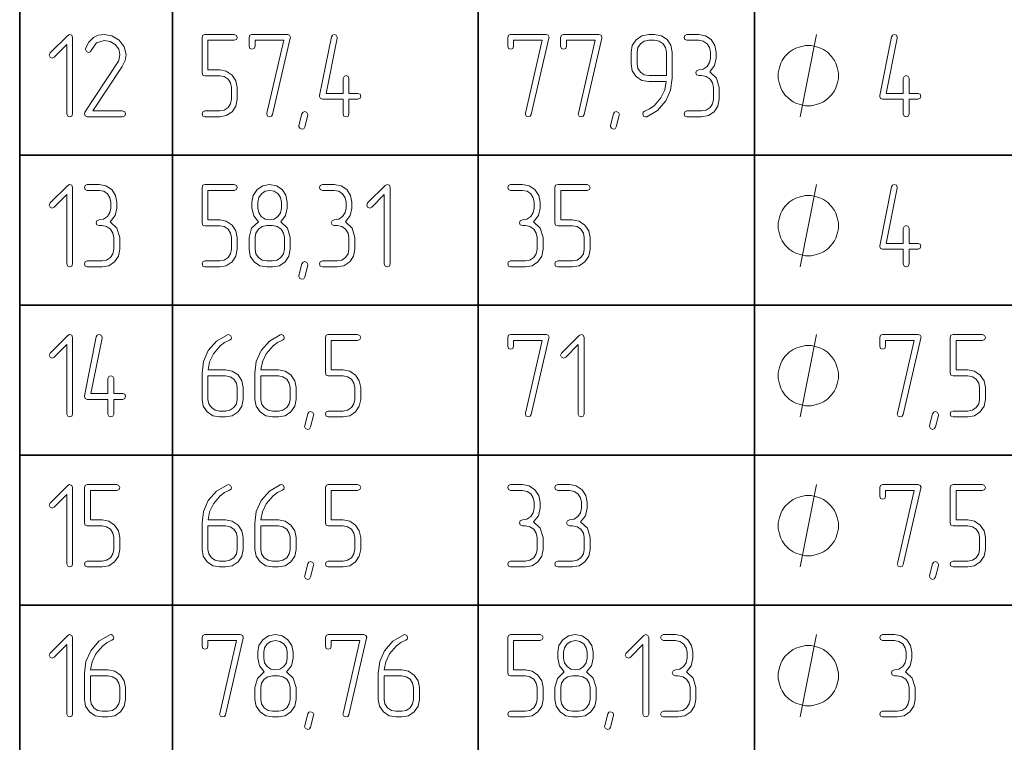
# Model space of a CAD drawing. Extents: x 0 to 594, y 0 to 420.
# Tile 25 of 33: x 305 to 347, y 273 to 304. Entities that reach past the tile are written whole.
import ezdxf

# ---------------------------------------------------------------- set-up
doc = ezdxf.new("R2010")
doc.units = 0

msp = doc.modelspace()

# ---------------------------------------------------------------- linework, layer by layer
at = {"color": 7, "lineweight": 35}
for p, q in [((305.262, 387.395), (305.262, 183.629)), ((311.755, 381.027), (311.755, 183.629)), ((324.741, 381.027), (324.741, 183.629)), ((336.474, 381.027), (336.474, 183.629)), ((305.262, 298.247), (384.725, 298.247)), ((305.262, 291.879), (384.725, 291.879)), ((305.262, 285.512), (384.725, 285.512)), ((305.262, 279.144), (384.725, 279.144))]:
    msp.add_line(p, q, dxfattribs=at)
at = {"color": 7, "lineweight": 13}
for points in [[(307.511, 299.991), (307.511, 303.24), (307.475, 303.332), (307.383, 303.363), (307.301, 303.327), (306.554, 302.58), (306.513, 302.493), (306.554, 302.406), (306.641, 302.365), (306.728, 302.406), (307.26, 302.943), (307.26, 299.991), (307.301, 299.898), (307.388, 299.868), (307.475, 299.898)], [(309.629, 299.868), (309.727, 299.909), (309.757, 299.991), (309.721, 300.083), (309.629, 300.118), (308.371, 300.118), (309.614, 302.001), (309.742, 302.262), (309.783, 302.508), (309.706, 302.841), (309.486, 303.122), (309.179, 303.306), (308.846, 303.368), (308.601, 303.332), (308.391, 303.23), (308.197, 303.04), (308.064, 302.774), (308.053, 302.728), (308.094, 302.641), (308.186, 302.605), (308.253, 302.631), (308.294, 302.687), (308.524, 303.015), (308.857, 303.112), (309.107, 303.066), (309.317, 302.938), (309.471, 302.738), (309.522, 302.508), (309.491, 302.324), (309.455, 302.237), (309.404, 302.14), (308.033, 300.062), (308.012, 300.001), (308.048, 299.909), (308.135, 299.868)], [(314.505, 300.615), (314.505, 301.116), (314.449, 301.403), (314.285, 301.643), (314.039, 301.807), (313.758, 301.863), (313.256, 301.863), (313.256, 303.117), (314.377, 303.117), (314.474, 303.158), (314.505, 303.24), (314.469, 303.327), (314.377, 303.368), (313.129, 303.368), (313.036, 303.332), (313.006, 303.24), (313.006, 301.741), (313.036, 301.643), (313.129, 301.613), (313.758, 301.613), (313.947, 301.577), (314.111, 301.469), (314.218, 301.306), (314.254, 301.116), (314.254, 300.615), (314.218, 300.42), (314.111, 300.262), (313.947, 300.149), (313.758, 300.118), (313.129, 300.118), (313.036, 300.078), (313.006, 299.991), (313.036, 299.904), (313.129, 299.868), (313.758, 299.868), (314.039, 299.919), (314.285, 300.088), (314.449, 300.328)], [(316.756, 303.214), (316.762, 303.25), (316.726, 303.332), (316.634, 303.368), (315.129, 303.368), (315.037, 303.332), (315.006, 303.24), (315.006, 302.866), (315.042, 302.774), (315.129, 302.743), (315.221, 302.774), (315.257, 302.866), (315.257, 303.117), (316.475, 303.117), (315.759, 300.021), (315.754, 299.985), (315.794, 299.898), (315.881, 299.868), (315.958, 299.893), (316.004, 299.965)], [(319.248, 300.866), (319.248, 301.495), (319.207, 301.587), (319.126, 301.618), (319.039, 301.582), (318.998, 301.495), (318.998, 300.866), (318.276, 300.866), (318.747, 303.214), (318.747, 303.245), (318.711, 303.332), (318.619, 303.368), (318.542, 303.342), (318.501, 303.265), (318, 300.768), (318, 300.738), (318.036, 300.651), (318.123, 300.615), (318.998, 300.615), (318.998, 299.991), (319.034, 299.898), (319.126, 299.868), (319.213, 299.898), (319.248, 299.991), (319.248, 300.615), (319.627, 300.615), (319.719, 300.656), (319.75, 300.743), (319.719, 300.83), (319.627, 300.866)], [(327.742, 303.214), (327.747, 303.25), (327.711, 303.332), (327.619, 303.368), (326.115, 303.368), (326.023, 303.332), (325.992, 303.24), (325.992, 302.866), (326.028, 302.774), (326.115, 302.743), (326.207, 302.774), (326.243, 302.866), (326.243, 303.117), (327.46, 303.117), (326.744, 300.021), (326.739, 299.985), (326.78, 299.898), (326.867, 299.868), (326.944, 299.893), (326.99, 299.965)], [(329.988, 303.214), (329.993, 303.25), (329.957, 303.332), (329.865, 303.368), (328.361, 303.368), (328.269, 303.332), (328.238, 303.24), (328.238, 302.866), (328.274, 302.774), (328.361, 302.743), (328.453, 302.774), (328.489, 302.866), (328.489, 303.117), (329.707, 303.117), (328.99, 300.021), (328.985, 299.985), (329.026, 299.898), (329.113, 299.868), (329.19, 299.893), (329.236, 299.965)], [(332.982, 301.505), (332.982, 302.616), (332.925, 302.907), (332.762, 303.148), (332.516, 303.311), (332.229, 303.368), (331.979, 303.368), (331.687, 303.306), (331.447, 303.143), (331.283, 302.897), (331.232, 302.616), (331.232, 302.114), (331.283, 301.822), (331.447, 301.582), (331.687, 301.418), (331.979, 301.367), (332.726, 301.367), (332.659, 301.019), (332.501, 300.681), (332.204, 300.339), (332.015, 300.205), (331.81, 300.108), (331.748, 300.062), (331.728, 299.996), (331.764, 299.904), (331.846, 299.868), (331.902, 299.873), (332.357, 300.144), (332.71, 300.548), (332.91, 301.004)], [(334.573, 301.781), (334.778, 302.042), (334.849, 302.365), (334.849, 302.616), (334.793, 302.902), (334.634, 303.148), (334.389, 303.311), (334.102, 303.368), (333.601, 303.368), (333.509, 303.327), (333.478, 303.24), (333.509, 303.153), (333.601, 303.117), (334.102, 303.117), (334.297, 303.076), (334.455, 302.969), (334.563, 302.805), (334.604, 302.616), (334.604, 302.365), (334.563, 302.17), (334.455, 302.012), (334.292, 301.899), (334.102, 301.868), (334.01, 301.828), (333.974, 301.741), (334.01, 301.654), (334.102, 301.618), (334.225, 301.618), (334.419, 301.577), (334.583, 301.469), (334.691, 301.306), (334.727, 301.116), (334.727, 300.615), (334.691, 300.42), (334.583, 300.262), (334.419, 300.149), (334.225, 300.118), (333.601, 300.118), (333.509, 300.078), (333.478, 299.991), (333.509, 299.904), (333.601, 299.868), (334.225, 299.868), (334.512, 299.919), (334.757, 300.088), (334.921, 300.328), (334.977, 300.615), (334.977, 301.116), (334.86, 301.51)], [(343.039, 300.866), (343.039, 301.495), (342.998, 301.587), (342.916, 301.618), (342.829, 301.582), (342.788, 301.495), (342.788, 300.866), (342.067, 300.866), (342.537, 303.214), (342.537, 303.245), (342.501, 303.332), (342.409, 303.368), (342.333, 303.342), (342.292, 303.265), (341.79, 300.768), (341.79, 300.738), (341.826, 300.651), (341.913, 300.615), (342.788, 300.615), (342.788, 299.991), (342.824, 299.898), (342.916, 299.868), (343.003, 299.898), (343.039, 299.991), (343.039, 300.615), (343.417, 300.615), (343.51, 300.656), (343.54, 300.743), (343.51, 300.83), (343.417, 300.866)], [(332.731, 301.618), (331.979, 301.618), (331.789, 301.648), (331.631, 301.761), (331.518, 301.92), (331.482, 302.114), (331.482, 302.616), (331.513, 302.805), (331.626, 302.969), (331.784, 303.076), (331.979, 303.117), (332.229, 303.117), (332.424, 303.076), (332.588, 302.969), (332.69, 302.805), (332.731, 302.616)], [(340.04, 301.618), (340.04, 301.734), (339.982, 301.968), (339.924, 302.143), (339.865, 302.259), (339.749, 302.434), (339.574, 302.609), (339.399, 302.726), (339.282, 302.784), (339.107, 302.843), (338.874, 302.901), (338.757, 302.901), (338.64, 302.901), (338.407, 302.843), (338.232, 302.784), (338.115, 302.726), (337.94, 302.609), (337.765, 302.434), (337.649, 302.259), (337.59, 302.143), (337.532, 301.968), (337.474, 301.734), (337.474, 301.618), (337.474, 301.501), (337.532, 301.268), (337.59, 301.093), (337.649, 300.976), (337.765, 300.801), (337.94, 300.626), (338.115, 300.509), (338.232, 300.451), (338.407, 300.393), (338.64, 300.334), (338.757, 300.334), (338.874, 300.334), (339.107, 300.393), (339.282, 300.451), (339.399, 300.509), (339.574, 300.626), (339.749, 300.801), (339.865, 300.976), (339.924, 301.093), (339.982, 301.268), (340.04, 301.501)], [(317.498, 299.934), (317.371, 299.443), (317.324, 299.366), (317.253, 299.341), (317.161, 299.382), (317.12, 299.464), (317.125, 299.499), (317.253, 299.996), (317.299, 300.067), (317.371, 300.093), (317.463, 300.057), (317.504, 299.975)], [(330.73, 299.934), (330.602, 299.443), (330.556, 299.366), (330.485, 299.341), (330.392, 299.382), (330.352, 299.464), (330.357, 299.499), (330.485, 299.996), (330.531, 300.067), (330.602, 300.093), (330.694, 300.057), (330.735, 299.975)], [(307.511, 293.623), (307.511, 296.872), (307.475, 296.964), (307.383, 296.995), (307.301, 296.959), (306.554, 296.212), (306.513, 296.125), (306.554, 296.038), (306.641, 295.997), (306.728, 296.038), (307.26, 296.575), (307.26, 293.623), (307.301, 293.531), (307.388, 293.5), (307.475, 293.531)], [(309.107, 295.414), (309.312, 295.675), (309.384, 295.997), (309.384, 296.248), (309.327, 296.534), (309.169, 296.78), (308.923, 296.944), (308.637, 297), (308.135, 297), (308.043, 296.959), (308.012, 296.872), (308.043, 296.785), (308.135, 296.749), (308.637, 296.749), (308.831, 296.708), (308.99, 296.601), (309.097, 296.437), (309.138, 296.248), (309.138, 295.997), (309.097, 295.803), (308.99, 295.644), (308.826, 295.531), (308.637, 295.501), (308.544, 295.46), (308.509, 295.373), (308.544, 295.286), (308.637, 295.25), (308.759, 295.25), (308.954, 295.209), (309.118, 295.102), (309.225, 294.938), (309.261, 294.749), (309.261, 294.247), (309.225, 294.053), (309.118, 293.894), (308.954, 293.781), (308.759, 293.751), (308.135, 293.751), (308.043, 293.71), (308.012, 293.623), (308.043, 293.536), (308.135, 293.5), (308.759, 293.5), (309.046, 293.551), (309.292, 293.72), (309.455, 293.961), (309.512, 294.247), (309.512, 294.749), (309.394, 295.143)], [(314.505, 294.247), (314.505, 294.749), (314.449, 295.035), (314.285, 295.276), (314.039, 295.439), (313.758, 295.496), (313.256, 295.496), (313.256, 296.749), (314.377, 296.749), (314.474, 296.79), (314.505, 296.872), (314.469, 296.959), (314.377, 297), (313.129, 297), (313.036, 296.964), (313.006, 296.872), (313.006, 295.373), (313.036, 295.276), (313.129, 295.245), (313.758, 295.245), (313.947, 295.209), (314.111, 295.102), (314.218, 294.938), (314.254, 294.749), (314.254, 294.247), (314.218, 294.053), (314.111, 293.894), (313.947, 293.781), (313.758, 293.751), (313.129, 293.751), (313.036, 293.71), (313.006, 293.623), (313.036, 293.536), (313.129, 293.5), (313.758, 293.5), (314.039, 293.551), (314.285, 293.72), (314.449, 293.961)], [(316.756, 294.247), (316.756, 294.749), (316.639, 295.143), (316.352, 295.414), (316.557, 295.675), (316.629, 295.997), (316.629, 296.253), (316.572, 296.539), (316.409, 296.78), (316.163, 296.944), (315.876, 297), (315.59, 296.944), (315.349, 296.78), (315.18, 296.534), (315.129, 296.253), (315.129, 295.997), (315.206, 295.67), (315.406, 295.414), (315.114, 295.137), (315.006, 294.749), (315.006, 294.247), (315.058, 293.961), (315.227, 293.72), (315.467, 293.551), (315.754, 293.5), (316.004, 293.5), (316.291, 293.551), (316.536, 293.72), (316.7, 293.961)], [(319.095, 295.414), (319.3, 295.675), (319.371, 295.997), (319.371, 296.248), (319.315, 296.534), (319.156, 296.78), (318.911, 296.944), (318.624, 297), (318.123, 297), (318.031, 296.959), (318, 296.872), (318.031, 296.785), (318.123, 296.749), (318.624, 296.749), (318.819, 296.708), (318.977, 296.601), (319.085, 296.437), (319.126, 296.248), (319.126, 295.997), (319.085, 295.803), (318.977, 295.644), (318.813, 295.531), (318.624, 295.501), (318.532, 295.46), (318.496, 295.373), (318.532, 295.286), (318.624, 295.25), (318.747, 295.25), (318.941, 295.209), (319.105, 295.102), (319.213, 294.938), (319.248, 294.749), (319.248, 294.247), (319.213, 294.053), (319.105, 293.894), (318.941, 293.781), (318.747, 293.751), (318.123, 293.751), (318.031, 293.71), (318, 293.623), (318.031, 293.536), (318.123, 293.5), (318.747, 293.5), (319.034, 293.551), (319.279, 293.72), (319.443, 293.961), (319.499, 294.247), (319.499, 294.749), (319.381, 295.143)], [(320.998, 293.623), (320.998, 296.872), (320.963, 296.964), (320.871, 296.995), (320.789, 296.959), (320.042, 296.212), (320.001, 296.125), (320.042, 296.038), (320.129, 295.997), (320.216, 296.038), (320.748, 296.575), (320.748, 293.623), (320.789, 293.531), (320.876, 293.5), (320.963, 293.531)], [(327.087, 295.414), (327.292, 295.675), (327.363, 295.997), (327.363, 296.248), (327.307, 296.534), (327.148, 296.78), (326.903, 296.944), (326.616, 297), (326.115, 297), (326.023, 296.959), (325.992, 296.872), (326.023, 296.785), (326.115, 296.749), (326.616, 296.749), (326.811, 296.708), (326.969, 296.601), (327.077, 296.437), (327.118, 296.248), (327.118, 295.997), (327.077, 295.803), (326.969, 295.644), (326.805, 295.531), (326.616, 295.501), (326.524, 295.46), (326.488, 295.373), (326.524, 295.286), (326.616, 295.25), (326.739, 295.25), (326.933, 295.209), (327.097, 295.102), (327.205, 294.938), (327.24, 294.749), (327.24, 294.247), (327.205, 294.053), (327.097, 293.894), (326.933, 293.781), (326.739, 293.751), (326.115, 293.751), (326.023, 293.71), (325.992, 293.623), (326.023, 293.536), (326.115, 293.5), (326.739, 293.5), (327.025, 293.551), (327.271, 293.72), (327.435, 293.961), (327.491, 294.247), (327.491, 294.749), (327.373, 295.143)], [(329.492, 294.247), (329.492, 294.749), (329.436, 295.035), (329.272, 295.276), (329.026, 295.439), (328.745, 295.496), (328.243, 295.496), (328.243, 296.749), (329.364, 296.749), (329.461, 296.79), (329.492, 296.872), (329.456, 296.959), (329.364, 297), (328.115, 297), (328.023, 296.964), (327.993, 296.872), (327.993, 295.373), (328.023, 295.276), (328.115, 295.245), (328.745, 295.245), (328.934, 295.209), (329.098, 295.102), (329.205, 294.938), (329.241, 294.749), (329.241, 294.247), (329.205, 294.053), (329.098, 293.894), (328.934, 293.781), (328.745, 293.751), (328.115, 293.751), (328.023, 293.71), (327.993, 293.623), (328.023, 293.536), (328.115, 293.5), (328.745, 293.5), (329.026, 293.551), (329.272, 293.72), (329.436, 293.961)], [(343.039, 294.498), (343.039, 295.127), (342.998, 295.219), (342.916, 295.25), (342.829, 295.214), (342.788, 295.127), (342.788, 294.498), (342.067, 294.498), (342.537, 296.847), (342.537, 296.877), (342.501, 296.964), (342.409, 297), (342.333, 296.974), (342.292, 296.898), (341.79, 294.401), (341.79, 294.37), (341.826, 294.283), (341.913, 294.247), (342.788, 294.247), (342.788, 293.623), (342.824, 293.531), (342.916, 293.5), (343.003, 293.531), (343.039, 293.623), (343.039, 294.247), (343.417, 294.247), (343.51, 294.288), (343.54, 294.375), (343.51, 294.462), (343.417, 294.498)], [(316.378, 295.997), (316.342, 295.798), (316.229, 295.639), (316.066, 295.531), (315.876, 295.501), (315.682, 295.531), (315.523, 295.644), (315.416, 295.803), (315.38, 295.997), (315.38, 296.253), (315.416, 296.442), (315.528, 296.606), (315.687, 296.708), (315.881, 296.749), (316.071, 296.708), (316.235, 296.601), (316.342, 296.442), (316.378, 296.253)], [(340.04, 295.25), (340.04, 295.367), (339.982, 295.6), (339.924, 295.775), (339.865, 295.892), (339.749, 296.067), (339.574, 296.242), (339.399, 296.358), (339.282, 296.417), (339.107, 296.475), (338.874, 296.533), (338.757, 296.533), (338.64, 296.533), (338.407, 296.475), (338.232, 296.417), (338.115, 296.358), (337.94, 296.242), (337.765, 296.067), (337.649, 295.892), (337.59, 295.775), (337.532, 295.6), (337.474, 295.367), (337.474, 295.25), (337.474, 295.133), (337.532, 294.9), (337.59, 294.725), (337.649, 294.608), (337.765, 294.433), (337.94, 294.258), (338.115, 294.142), (338.232, 294.083), (338.407, 294.025), (338.64, 293.967), (338.757, 293.967), (338.874, 293.967), (339.107, 294.025), (339.282, 294.083), (339.399, 294.142), (339.574, 294.258), (339.749, 294.433), (339.865, 294.608), (339.924, 294.725), (339.982, 294.9), (340.04, 295.133)], [(316.506, 294.247), (316.465, 294.053), (316.357, 293.894), (316.194, 293.781), (316.004, 293.751), (315.754, 293.751), (315.564, 293.781), (315.406, 293.894), (315.293, 294.053), (315.257, 294.247), (315.257, 294.749), (315.288, 294.938), (315.4, 295.102), (315.559, 295.209), (315.754, 295.25), (316.004, 295.25), (316.199, 295.209), (316.362, 295.102), (316.465, 294.938), (316.506, 294.749)], [(317.498, 293.567), (317.371, 293.075), (317.324, 292.999), (317.253, 292.973), (317.161, 293.014), (317.12, 293.096), (317.125, 293.132), (317.253, 293.628), (317.299, 293.7), (317.371, 293.725), (317.463, 293.689), (317.504, 293.607)], [(307.511, 287.255), (307.511, 290.504), (307.475, 290.597), (307.383, 290.627), (307.301, 290.591), (306.554, 289.844), (306.513, 289.757), (306.554, 289.67), (306.641, 289.629), (306.728, 289.67), (307.26, 290.208), (307.26, 287.255), (307.301, 287.163), (307.388, 287.132), (307.475, 287.163)], [(309.261, 288.13), (309.261, 288.76), (309.22, 288.852), (309.138, 288.882), (309.051, 288.847), (309.01, 288.76), (309.01, 288.13), (308.289, 288.13), (308.759, 290.479), (308.759, 290.51), (308.724, 290.597), (308.631, 290.632), (308.555, 290.607), (308.514, 290.53), (308.012, 288.033), (308.012, 288.002), (308.048, 287.915), (308.135, 287.879), (309.01, 287.879), (309.01, 287.255), (309.046, 287.163), (309.138, 287.132), (309.225, 287.163), (309.261, 287.255), (309.261, 287.879), (309.64, 287.879), (309.732, 287.92), (309.762, 288.007), (309.732, 288.094), (309.64, 288.13)], [(313.006, 288.995), (313.006, 287.879), (313.057, 287.593), (313.226, 287.352), (313.466, 287.184), (313.753, 287.132), (314.004, 287.132), (314.29, 287.184), (314.536, 287.352), (314.699, 287.593), (314.756, 287.879), (314.756, 288.381), (314.699, 288.667), (314.536, 288.913), (314.29, 289.077), (314.004, 289.133), (313.262, 289.133), (313.328, 289.476), (313.487, 289.814), (313.784, 290.156), (313.968, 290.29), (314.172, 290.387), (314.239, 290.438), (314.254, 290.504), (314.218, 290.591), (314.137, 290.632), (314.085, 290.622), (313.62, 290.351), (313.272, 289.947), (313.067, 289.491)], [(315.252, 288.995), (315.252, 287.879), (315.303, 287.593), (315.472, 287.352), (315.713, 287.184), (315.999, 287.132), (316.25, 287.132), (316.536, 287.184), (316.782, 287.352), (316.946, 287.593), (317.002, 287.879), (317.002, 288.381), (316.946, 288.667), (316.782, 288.913), (316.536, 289.077), (316.25, 289.133), (315.508, 289.133), (315.574, 289.476), (315.733, 289.814), (316.03, 290.156), (316.214, 290.29), (316.419, 290.387), (316.485, 290.438), (316.501, 290.504), (316.465, 290.591), (316.383, 290.632), (316.332, 290.622), (315.866, 290.351), (315.518, 289.947), (315.313, 289.491)], [(319.745, 287.879), (319.745, 288.381), (319.688, 288.667), (319.525, 288.908), (319.279, 289.072), (318.998, 289.128), (318.496, 289.128), (318.496, 290.382), (319.617, 290.382), (319.714, 290.423), (319.745, 290.504), (319.709, 290.591), (319.617, 290.632), (318.368, 290.632), (318.276, 290.597), (318.246, 290.504), (318.246, 289.005), (318.276, 288.908), (318.368, 288.877), (318.998, 288.877), (319.187, 288.841), (319.351, 288.734), (319.458, 288.57), (319.494, 288.381), (319.494, 287.879), (319.458, 287.685), (319.351, 287.526), (319.187, 287.414), (318.998, 287.383), (318.368, 287.383), (318.276, 287.342), (318.246, 287.255), (318.276, 287.168), (318.368, 287.132), (318.998, 287.132), (319.279, 287.184), (319.525, 287.352), (319.688, 287.593)], [(327.742, 290.479), (327.747, 290.515), (327.711, 290.597), (327.619, 290.632), (326.115, 290.632), (326.023, 290.597), (325.992, 290.504), (325.992, 290.131), (326.028, 290.039), (326.115, 290.008), (326.207, 290.039), (326.243, 290.131), (326.243, 290.382), (327.46, 290.382), (326.744, 287.286), (326.739, 287.25), (326.78, 287.163), (326.867, 287.132), (326.944, 287.158), (326.99, 287.23)], [(329.236, 287.255), (329.236, 290.504), (329.2, 290.597), (329.108, 290.627), (329.026, 290.591), (328.279, 289.844), (328.238, 289.757), (328.279, 289.67), (328.366, 289.629), (328.453, 289.67), (328.985, 290.208), (328.985, 287.255), (329.026, 287.163), (329.113, 287.132), (329.2, 287.163)], [(343.54, 290.479), (343.545, 290.515), (343.51, 290.597), (343.417, 290.632), (341.913, 290.632), (341.821, 290.597), (341.79, 290.504), (341.79, 290.131), (341.826, 290.039), (341.913, 290.008), (342.005, 290.039), (342.041, 290.131), (342.041, 290.382), (343.259, 290.382), (342.542, 287.286), (342.537, 287.25), (342.578, 287.163), (342.665, 287.132), (342.742, 287.158), (342.788, 287.23)], [(346.283, 287.879), (346.283, 288.381), (346.227, 288.667), (346.063, 288.908), (345.817, 289.072), (345.536, 289.128), (345.034, 289.128), (345.034, 290.382), (346.155, 290.382), (346.252, 290.423), (346.283, 290.504), (346.247, 290.591), (346.155, 290.632), (344.906, 290.632), (344.814, 290.597), (344.784, 290.504), (344.784, 289.005), (344.814, 288.908), (344.906, 288.877), (345.536, 288.877), (345.725, 288.841), (345.889, 288.734), (345.996, 288.57), (346.032, 288.381), (346.032, 287.879), (345.996, 287.685), (345.889, 287.526), (345.725, 287.414), (345.536, 287.383), (344.906, 287.383), (344.814, 287.342), (344.784, 287.255), (344.814, 287.168), (344.906, 287.132), (345.536, 287.132), (345.817, 287.184), (346.063, 287.352), (346.227, 287.593)], [(340.04, 288.882), (340.04, 288.999), (339.982, 289.232), (339.924, 289.407), (339.865, 289.524), (339.749, 289.699), (339.574, 289.874), (339.399, 289.991), (339.282, 290.049), (339.107, 290.107), (338.874, 290.166), (338.757, 290.166), (338.64, 290.166), (338.407, 290.107), (338.232, 290.049), (338.115, 289.991), (337.94, 289.874), (337.765, 289.699), (337.649, 289.524), (337.59, 289.407), (337.532, 289.232), (337.474, 288.999), (337.474, 288.882), (337.474, 288.766), (337.532, 288.532), (337.59, 288.357), (337.649, 288.241), (337.765, 288.066), (337.94, 287.891), (338.115, 287.774), (338.232, 287.716), (338.407, 287.657), (338.64, 287.599), (338.757, 287.599), (338.874, 287.599), (339.107, 287.657), (339.282, 287.716), (339.399, 287.774), (339.574, 287.891), (339.749, 288.066), (339.865, 288.241), (339.924, 288.357), (339.982, 288.532), (340.04, 288.766)], [(313.256, 288.882), (314.004, 288.882), (314.198, 288.841), (314.362, 288.734), (314.464, 288.57), (314.505, 288.381), (314.505, 287.879), (314.464, 287.685), (314.357, 287.526), (314.193, 287.414), (314.004, 287.383), (313.753, 287.383), (313.563, 287.414), (313.405, 287.526), (313.292, 287.685), (313.256, 287.879)], [(315.503, 288.882), (316.25, 288.882), (316.444, 288.841), (316.608, 288.734), (316.71, 288.57), (316.751, 288.381), (316.751, 287.879), (316.71, 287.685), (316.603, 287.526), (316.439, 287.414), (316.25, 287.383), (315.999, 287.383), (315.81, 287.414), (315.651, 287.526), (315.539, 287.685), (315.503, 287.879)], [(317.744, 287.199), (317.616, 286.708), (317.57, 286.631), (317.498, 286.605), (317.406, 286.646), (317.365, 286.728), (317.371, 286.764), (317.498, 287.26), (317.544, 287.332), (317.616, 287.358), (317.708, 287.322), (317.749, 287.24)], [(344.282, 287.199), (344.154, 286.708), (344.108, 286.631), (344.037, 286.605), (343.944, 286.646), (343.904, 286.728), (343.909, 286.764), (344.037, 287.26), (344.083, 287.332), (344.154, 287.358), (344.246, 287.322), (344.287, 287.24)], [(307.511, 280.887), (307.511, 284.137), (307.475, 284.229), (307.383, 284.26), (307.301, 284.224), (306.554, 283.477), (306.513, 283.39), (306.554, 283.303), (306.641, 283.262), (306.728, 283.303), (307.26, 283.84), (307.26, 280.887), (307.301, 280.795), (307.388, 280.765), (307.475, 280.795)], [(309.512, 281.512), (309.512, 282.013), (309.455, 282.3), (309.292, 282.54), (309.046, 282.704), (308.765, 282.76), (308.263, 282.76), (308.263, 284.014), (309.384, 284.014), (309.481, 284.055), (309.512, 284.137), (309.476, 284.224), (309.384, 284.265), (308.135, 284.265), (308.043, 284.229), (308.012, 284.137), (308.012, 282.637), (308.043, 282.54), (308.135, 282.51), (308.765, 282.51), (308.954, 282.474), (309.118, 282.366), (309.225, 282.203), (309.261, 282.013), (309.261, 281.512), (309.225, 281.317), (309.118, 281.159), (308.954, 281.046), (308.765, 281.015), (308.135, 281.015), (308.043, 280.974), (308.012, 280.887), (308.043, 280.8), (308.135, 280.765), (308.765, 280.765), (309.046, 280.816), (309.292, 280.985), (309.455, 281.225)], [(313.006, 282.627), (313.006, 281.512), (313.057, 281.225), (313.226, 280.985), (313.466, 280.816), (313.753, 280.765), (314.004, 280.765), (314.29, 280.816), (314.536, 280.985), (314.699, 281.225), (314.756, 281.512), (314.756, 282.013), (314.699, 282.3), (314.536, 282.545), (314.29, 282.709), (314.004, 282.765), (313.262, 282.765), (313.328, 283.108), (313.487, 283.446), (313.784, 283.789), (313.968, 283.922), (314.172, 284.019), (314.239, 284.07), (314.254, 284.137), (314.218, 284.224), (314.137, 284.265), (314.085, 284.254), (313.62, 283.983), (313.272, 283.579), (313.067, 283.124)], [(315.252, 282.627), (315.252, 281.512), (315.303, 281.225), (315.472, 280.985), (315.713, 280.816), (315.999, 280.765), (316.25, 280.765), (316.536, 280.816), (316.782, 280.985), (316.946, 281.225), (317.002, 281.512), (317.002, 282.013), (316.946, 282.3), (316.782, 282.545), (316.536, 282.709), (316.25, 282.765), (315.508, 282.765), (315.574, 283.108), (315.733, 283.446), (316.03, 283.789), (316.214, 283.922), (316.419, 284.019), (316.485, 284.07), (316.501, 284.137), (316.465, 284.224), (316.383, 284.265), (316.332, 284.254), (315.866, 283.983), (315.518, 283.579), (315.313, 283.124)], [(319.745, 281.512), (319.745, 282.013), (319.688, 282.3), (319.525, 282.54), (319.279, 282.704), (318.998, 282.76), (318.496, 282.76), (318.496, 284.014), (319.617, 284.014), (319.714, 284.055), (319.745, 284.137), (319.709, 284.224), (319.617, 284.265), (318.368, 284.265), (318.276, 284.229), (318.246, 284.137), (318.246, 282.637), (318.276, 282.54), (318.368, 282.51), (318.998, 282.51), (319.187, 282.474), (319.351, 282.366), (319.458, 282.203), (319.494, 282.013), (319.494, 281.512), (319.458, 281.317), (319.351, 281.159), (319.187, 281.046), (318.998, 281.015), (318.368, 281.015), (318.276, 280.974), (318.246, 280.887), (318.276, 280.8), (318.368, 280.765), (318.998, 280.765), (319.279, 280.816), (319.525, 280.985), (319.688, 281.225)], [(327.087, 282.678), (327.292, 282.939), (327.363, 283.262), (327.363, 283.512), (327.307, 283.799), (327.148, 284.045), (326.903, 284.208), (326.616, 284.265), (326.115, 284.265), (326.023, 284.224), (325.992, 284.137), (326.023, 284.05), (326.115, 284.014), (326.616, 284.014), (326.811, 283.973), (326.969, 283.866), (327.077, 283.702), (327.118, 283.512), (327.118, 283.262), (327.077, 283.067), (326.969, 282.909), (326.805, 282.796), (326.616, 282.765), (326.524, 282.724), (326.488, 282.637), (326.524, 282.55), (326.616, 282.515), (326.739, 282.515), (326.933, 282.474), (327.097, 282.366), (327.205, 282.203), (327.24, 282.013), (327.24, 281.512), (327.205, 281.317), (327.097, 281.159), (326.933, 281.046), (326.739, 281.015), (326.115, 281.015), (326.023, 280.974), (325.992, 280.887), (326.023, 280.8), (326.115, 280.765), (326.739, 280.765), (327.025, 280.816), (327.271, 280.985), (327.435, 281.225), (327.491, 281.512), (327.491, 282.013), (327.373, 282.407)], [(329.088, 282.678), (329.292, 282.939), (329.364, 283.262), (329.364, 283.512), (329.308, 283.799), (329.149, 284.045), (328.903, 284.208), (328.617, 284.265), (328.115, 284.265), (328.023, 284.224), (327.993, 284.137), (328.023, 284.05), (328.115, 284.014), (328.617, 284.014), (328.811, 283.973), (328.97, 283.866), (329.077, 283.702), (329.118, 283.512), (329.118, 283.262), (329.077, 283.067), (328.97, 282.909), (328.806, 282.796), (328.617, 282.765), (328.525, 282.724), (328.489, 282.637), (328.525, 282.55), (328.617, 282.515), (328.74, 282.515), (328.934, 282.474), (329.098, 282.366), (329.205, 282.203), (329.241, 282.013), (329.241, 281.512), (329.205, 281.317), (329.098, 281.159), (328.934, 281.046), (328.74, 281.015), (328.115, 281.015), (328.023, 280.974), (327.993, 280.887), (328.023, 280.8), (328.115, 280.765), (328.74, 280.765), (329.026, 280.816), (329.272, 280.985), (329.436, 281.225), (329.492, 281.512), (329.492, 282.013), (329.374, 282.407)], [(343.54, 284.111), (343.545, 284.147), (343.51, 284.229), (343.417, 284.265), (341.913, 284.265), (341.821, 284.229), (341.79, 284.137), (341.79, 283.763), (341.826, 283.671), (341.913, 283.64), (342.005, 283.671), (342.041, 283.763), (342.041, 284.014), (343.259, 284.014), (342.542, 280.918), (342.537, 280.882), (342.578, 280.795), (342.665, 280.765), (342.742, 280.79), (342.788, 280.862)], [(346.283, 281.512), (346.283, 282.013), (346.227, 282.3), (346.063, 282.54), (345.817, 282.704), (345.536, 282.76), (345.034, 282.76), (345.034, 284.014), (346.155, 284.014), (346.252, 284.055), (346.283, 284.137), (346.247, 284.224), (346.155, 284.265), (344.906, 284.265), (344.814, 284.229), (344.784, 284.137), (344.784, 282.637), (344.814, 282.54), (344.906, 282.51), (345.536, 282.51), (345.725, 282.474), (345.889, 282.366), (345.996, 282.203), (346.032, 282.013), (346.032, 281.512), (345.996, 281.317), (345.889, 281.159), (345.725, 281.046), (345.536, 281.015), (344.906, 281.015), (344.814, 280.974), (344.784, 280.887), (344.814, 280.8), (344.906, 280.765), (345.536, 280.765), (345.817, 280.816), (346.063, 280.985), (346.227, 281.225)], [(340.04, 282.515), (340.04, 282.631), (339.982, 282.865), (339.924, 283.04), (339.865, 283.156), (339.749, 283.331), (339.574, 283.506), (339.399, 283.623), (339.282, 283.681), (339.107, 283.74), (338.874, 283.798), (338.757, 283.798), (338.64, 283.798), (338.407, 283.74), (338.232, 283.681), (338.115, 283.623), (337.94, 283.506), (337.765, 283.331), (337.649, 283.156), (337.59, 283.04), (337.532, 282.865), (337.474, 282.631), (337.474, 282.515), (337.474, 282.398), (337.532, 282.165), (337.59, 281.99), (337.649, 281.873), (337.765, 281.698), (337.94, 281.523), (338.115, 281.406), (338.232, 281.348), (338.407, 281.29), (338.64, 281.231), (338.757, 281.231), (338.874, 281.231), (339.107, 281.29), (339.282, 281.348), (339.399, 281.406), (339.574, 281.523), (339.749, 281.698), (339.865, 281.873), (339.924, 281.99), (339.982, 282.165), (340.04, 282.398)], [(313.256, 282.515), (314.004, 282.515), (314.198, 282.474), (314.362, 282.366), (314.464, 282.203), (314.505, 282.013), (314.505, 281.512), (314.464, 281.317), (314.357, 281.159), (314.193, 281.046), (314.004, 281.015), (313.753, 281.015), (313.563, 281.046), (313.405, 281.159), (313.292, 281.317), (313.256, 281.512)], [(315.503, 282.515), (316.25, 282.515), (316.444, 282.474), (316.608, 282.366), (316.71, 282.203), (316.751, 282.013), (316.751, 281.512), (316.71, 281.317), (316.603, 281.159), (316.439, 281.046), (316.25, 281.015), (315.999, 281.015), (315.81, 281.046), (315.651, 281.159), (315.539, 281.317), (315.503, 281.512)], [(317.744, 280.831), (317.616, 280.34), (317.57, 280.263), (317.498, 280.238), (317.406, 280.279), (317.365, 280.36), (317.371, 280.396), (317.498, 280.893), (317.544, 280.964), (317.616, 280.99), (317.708, 280.954), (317.749, 280.872)], [(344.282, 280.831), (344.154, 280.34), (344.108, 280.263), (344.037, 280.238), (343.944, 280.279), (343.904, 280.36), (343.909, 280.396), (344.037, 280.893), (344.083, 280.964), (344.154, 280.99), (344.246, 280.954), (344.287, 280.872)], [(307.511, 274.52), (307.511, 277.769), (307.475, 277.861), (307.383, 277.892), (307.301, 277.856), (306.554, 277.109), (306.513, 277.022), (306.554, 276.935), (306.641, 276.894), (306.728, 276.935), (307.26, 277.472), (307.26, 274.52), (307.301, 274.428), (307.388, 274.397), (307.475, 274.428)], [(308.012, 276.26), (308.012, 275.144), (308.064, 274.858), (308.232, 274.617), (308.473, 274.448), (308.759, 274.397), (309.01, 274.397), (309.297, 274.448), (309.542, 274.617), (309.706, 274.858), (309.762, 275.144), (309.762, 275.646), (309.706, 275.932), (309.542, 276.178), (309.297, 276.341), (309.01, 276.398), (308.268, 276.398), (308.335, 276.741), (308.493, 277.078), (308.79, 277.421), (308.974, 277.554), (309.179, 277.651), (309.246, 277.703), (309.261, 277.769), (309.225, 277.856), (309.143, 277.897), (309.092, 277.887), (308.626, 277.616), (308.278, 277.211), (308.074, 276.756)], [(314.756, 277.743), (314.761, 277.779), (314.725, 277.861), (314.633, 277.897), (313.129, 277.897), (313.036, 277.861), (313.006, 277.769), (313.006, 277.396), (313.042, 277.303), (313.129, 277.273), (313.221, 277.303), (313.256, 277.396), (313.256, 277.646), (314.474, 277.646), (313.758, 274.55), (313.753, 274.515), (313.794, 274.428), (313.881, 274.397), (313.957, 274.423), (314.004, 274.494)], [(317.002, 275.144), (317.002, 275.646), (316.884, 276.04), (316.598, 276.311), (316.803, 276.572), (316.874, 276.894), (316.874, 277.15), (316.818, 277.436), (316.654, 277.677), (316.409, 277.841), (316.122, 277.897), (315.835, 277.841), (315.595, 277.677), (315.426, 277.431), (315.375, 277.15), (315.375, 276.894), (315.452, 276.567), (315.651, 276.311), (315.36, 276.034), (315.252, 275.646), (315.252, 275.144), (315.303, 274.858), (315.472, 274.617), (315.713, 274.448), (315.999, 274.397), (316.25, 274.397), (316.536, 274.448), (316.782, 274.617), (316.946, 274.858)], [(319.996, 277.743), (320.001, 277.779), (319.965, 277.861), (319.873, 277.897), (318.368, 277.897), (318.276, 277.861), (318.246, 277.769), (318.246, 277.396), (318.281, 277.303), (318.368, 277.273), (318.46, 277.303), (318.496, 277.396), (318.496, 277.646), (319.714, 277.646), (318.998, 274.55), (318.993, 274.515), (319.034, 274.428), (319.121, 274.397), (319.197, 274.423), (319.243, 274.494)], [(320.492, 276.26), (320.492, 275.144), (320.543, 274.858), (320.712, 274.617), (320.952, 274.448), (321.239, 274.397), (321.49, 274.397), (321.776, 274.448), (322.022, 274.617), (322.186, 274.858), (322.242, 275.144), (322.242, 275.646), (322.186, 275.932), (322.022, 276.178), (321.776, 276.341), (321.49, 276.398), (320.748, 276.398), (320.814, 276.741), (320.973, 277.078), (321.27, 277.421), (321.454, 277.554), (321.659, 277.651), (321.725, 277.703), (321.74, 277.769), (321.705, 277.856), (321.623, 277.897), (321.572, 277.887), (321.106, 277.616), (320.758, 277.211), (320.553, 276.756)], [(327.491, 275.144), (327.491, 275.646), (327.435, 275.932), (327.271, 276.173), (327.025, 276.336), (326.744, 276.393), (326.243, 276.393), (326.243, 277.646), (327.363, 277.646), (327.46, 277.687), (327.491, 277.769), (327.455, 277.856), (327.363, 277.897), (326.115, 277.897), (326.023, 277.861), (325.992, 277.769), (325.992, 276.27), (326.023, 276.173), (326.115, 276.142), (326.744, 276.142), (326.933, 276.106), (327.097, 275.999), (327.205, 275.835), (327.24, 275.646), (327.24, 275.144), (327.205, 274.95), (327.097, 274.791), (326.933, 274.678), (326.744, 274.648), (326.115, 274.648), (326.023, 274.607), (325.992, 274.52), (326.023, 274.433), (326.115, 274.397), (326.744, 274.397), (327.025, 274.448), (327.271, 274.617), (327.435, 274.858)], [(329.743, 275.144), (329.743, 275.646), (329.625, 276.04), (329.338, 276.311), (329.543, 276.572), (329.615, 276.894), (329.615, 277.15), (329.558, 277.436), (329.395, 277.677), (329.149, 277.841), (328.862, 277.897), (328.576, 277.841), (328.335, 277.677), (328.167, 277.431), (328.115, 277.15), (328.115, 276.894), (328.192, 276.567), (328.392, 276.311), (328.1, 276.034), (327.993, 275.646), (327.993, 275.144), (328.044, 274.858), (328.213, 274.617), (328.453, 274.448), (328.74, 274.397), (328.99, 274.397), (329.277, 274.448), (329.523, 274.617), (329.686, 274.858)], [(331.984, 274.52), (331.984, 277.769), (331.948, 277.861), (331.856, 277.892), (331.774, 277.856), (331.027, 277.109), (330.986, 277.022), (331.027, 276.935), (331.114, 276.894), (331.201, 276.935), (331.733, 277.472), (331.733, 274.52), (331.774, 274.428), (331.861, 274.397), (331.948, 274.428)], [(333.58, 276.311), (333.785, 276.572), (333.857, 276.894), (333.857, 277.145), (333.8, 277.431), (333.642, 277.677), (333.396, 277.841), (333.11, 277.897), (332.608, 277.897), (332.516, 277.856), (332.485, 277.769), (332.516, 277.682), (332.608, 277.646), (333.11, 277.646), (333.304, 277.605), (333.463, 277.498), (333.57, 277.334), (333.611, 277.145), (333.611, 276.894), (333.57, 276.7), (333.463, 276.541), (333.299, 276.428), (333.11, 276.398), (333.017, 276.357), (332.982, 276.27), (333.017, 276.183), (333.11, 276.147), (333.232, 276.147), (333.427, 276.106), (333.591, 275.999), (333.698, 275.835), (333.734, 275.646), (333.734, 275.144), (333.698, 274.95), (333.591, 274.791), (333.427, 274.678), (333.232, 274.648), (332.608, 274.648), (332.516, 274.607), (332.485, 274.52), (332.516, 274.433), (332.608, 274.397), (333.232, 274.397), (333.519, 274.448), (333.765, 274.617), (333.928, 274.858), (333.985, 275.144), (333.985, 275.646), (333.867, 276.04)], [(342.885, 276.311), (343.09, 276.572), (343.162, 276.894), (343.162, 277.145), (343.105, 277.431), (342.947, 277.677), (342.701, 277.841), (342.415, 277.897), (341.913, 277.897), (341.821, 277.856), (341.79, 277.769), (341.821, 277.682), (341.913, 277.646), (342.415, 277.646), (342.609, 277.605), (342.768, 277.498), (342.875, 277.334), (342.916, 277.145), (342.916, 276.894), (342.875, 276.7), (342.768, 276.541), (342.604, 276.428), (342.415, 276.398), (342.322, 276.357), (342.287, 276.27), (342.322, 276.183), (342.415, 276.147), (342.537, 276.147), (342.732, 276.106), (342.896, 275.999), (343.003, 275.835), (343.039, 275.646), (343.039, 275.144), (343.003, 274.95), (342.896, 274.791), (342.732, 274.678), (342.537, 274.648), (341.913, 274.648), (341.821, 274.607), (341.79, 274.52), (341.821, 274.433), (341.913, 274.397), (342.537, 274.397), (342.824, 274.448), (343.069, 274.617), (343.233, 274.858), (343.29, 275.144), (343.29, 275.646), (343.172, 276.04)], [(316.623, 276.894), (316.588, 276.694), (316.475, 276.536), (316.311, 276.428), (316.122, 276.398), (315.928, 276.428), (315.769, 276.541), (315.661, 276.7), (315.626, 276.894), (315.626, 277.15), (315.661, 277.339), (315.774, 277.503), (315.933, 277.605), (316.127, 277.646), (316.316, 277.605), (316.48, 277.498), (316.588, 277.339), (316.623, 277.15)], [(329.364, 276.894), (329.328, 276.694), (329.216, 276.536), (329.052, 276.428), (328.862, 276.398), (328.668, 276.428), (328.509, 276.541), (328.402, 276.7), (328.366, 276.894), (328.366, 277.15), (328.402, 277.339), (328.515, 277.503), (328.673, 277.605), (328.868, 277.646), (329.057, 277.605), (329.221, 277.498), (329.328, 277.339), (329.364, 277.15)], [(340.04, 276.147), (340.04, 276.264), (339.982, 276.497), (339.924, 276.672), (339.865, 276.789), (339.749, 276.964), (339.574, 277.139), (339.399, 277.255), (339.282, 277.314), (339.107, 277.372), (338.874, 277.43), (338.757, 277.43), (338.64, 277.43), (338.407, 277.372), (338.232, 277.314), (338.115, 277.255), (337.94, 277.139), (337.765, 276.964), (337.649, 276.789), (337.59, 276.672), (337.532, 276.497), (337.474, 276.264), (337.474, 276.147), (337.474, 276.03), (337.532, 275.797), (337.59, 275.622), (337.649, 275.505), (337.765, 275.33), (337.94, 275.155), (338.115, 275.039), (338.232, 274.98), (338.407, 274.922), (338.64, 274.864), (338.757, 274.864), (338.874, 274.864), (339.107, 274.922), (339.282, 274.98), (339.399, 275.039), (339.574, 275.155), (339.749, 275.33), (339.865, 275.505), (339.924, 275.622), (339.982, 275.797), (340.04, 276.03)], [(308.263, 276.147), (309.01, 276.147), (309.205, 276.106), (309.368, 275.999), (309.471, 275.835), (309.512, 275.646), (309.512, 275.144), (309.471, 274.95), (309.363, 274.791), (309.199, 274.678), (309.01, 274.648), (308.759, 274.648), (308.57, 274.678), (308.411, 274.791), (308.299, 274.95), (308.263, 275.144)], [(316.751, 275.144), (316.71, 274.95), (316.603, 274.791), (316.439, 274.678), (316.25, 274.648), (315.999, 274.648), (315.81, 274.678), (315.651, 274.791), (315.539, 274.95), (315.503, 275.144), (315.503, 275.646), (315.534, 275.835), (315.646, 275.999), (315.805, 276.106), (315.999, 276.147), (316.25, 276.147), (316.444, 276.106), (316.608, 275.999), (316.71, 275.835), (316.751, 275.646)], [(320.743, 276.147), (321.49, 276.147), (321.684, 276.106), (321.848, 275.999), (321.95, 275.835), (321.991, 275.646), (321.991, 275.144), (321.95, 274.95), (321.843, 274.791), (321.679, 274.678), (321.49, 274.648), (321.239, 274.648), (321.05, 274.678), (320.891, 274.791), (320.778, 274.95), (320.743, 275.144)], [(329.492, 275.144), (329.451, 274.95), (329.343, 274.791), (329.18, 274.678), (328.99, 274.648), (328.74, 274.648), (328.55, 274.678), (328.392, 274.791), (328.279, 274.95), (328.243, 275.144), (328.243, 275.646), (328.274, 275.835), (328.387, 275.999), (328.545, 276.106), (328.74, 276.147), (328.99, 276.147), (329.185, 276.106), (329.349, 275.999), (329.451, 275.835), (329.492, 275.646)], [(317.744, 274.464), (317.616, 273.972), (317.57, 273.896), (317.498, 273.87), (317.406, 273.911), (317.365, 273.993), (317.371, 274.029), (317.498, 274.525), (317.544, 274.597), (317.616, 274.622), (317.708, 274.586), (317.749, 274.504)], [(330.485, 274.464), (330.357, 273.972), (330.311, 273.896), (330.239, 273.87), (330.147, 273.911), (330.106, 273.993), (330.111, 274.029), (330.239, 274.525), (330.285, 274.597), (330.357, 274.622), (330.449, 274.586), (330.49, 274.504)]]:
    msp.add_lwpolyline(points, close=True, dxfattribs=at)
for points in [[(338.407, 299.868), (339.107, 303.368)], [(338.407, 293.5), (339.107, 297)], [(338.407, 287.132), (339.107, 290.632)], [(338.407, 280.765), (339.107, 284.265)], [(338.407, 274.397), (339.107, 277.897)]]:
    msp.add_lwpolyline(points, dxfattribs=at)

doc.saveas('drawing.dxf')
